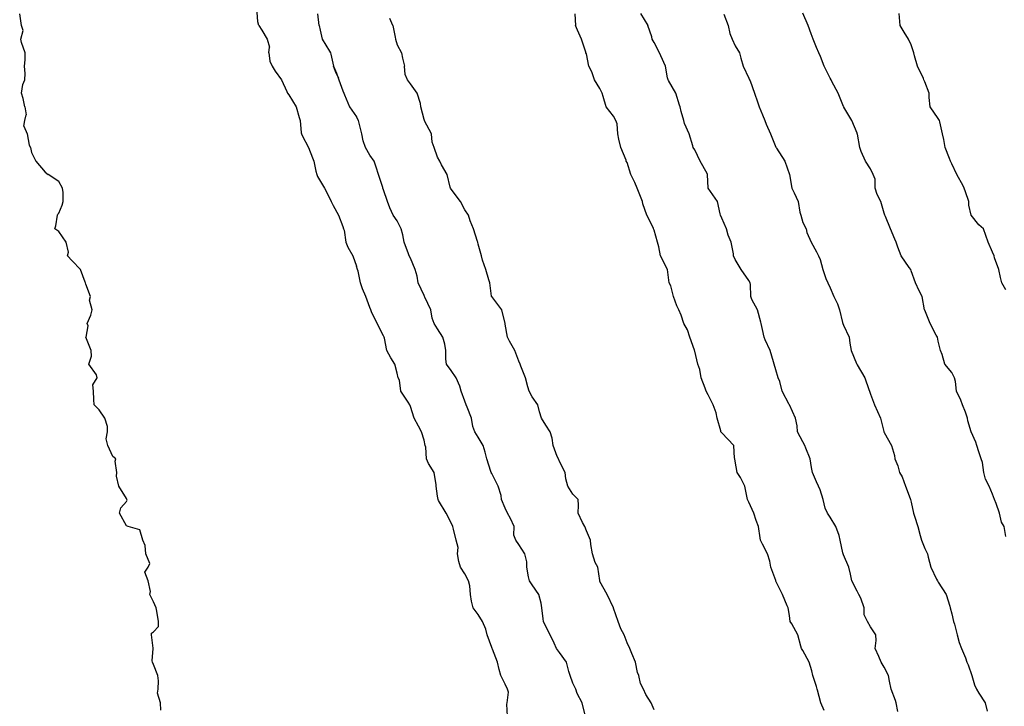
# Model space of a CAD drawing. Header units: inches. Extents: x 158323 to 160611, y 432808 to 437248.
# Tile 222 of 228: x 159747 to 159783, y 437105 to 437130. Entities that reach past the tile are written whole.
import ezdxf

# ---------------------------------------------------------------- set-up
doc = ezdxf.new("R2010")
doc.units = ezdxf.units.IN
doc.header["$MEASUREMENT"] = 0
for name, color, linetype, lineweight in [('Hoogtelijn-bestaand 10.00 M', 7, 'Continuous', 15), ('Hoogtelijn-bestaand 11.00 M', 7, 'Continuous', 15), ('Hoogtelijn-bestaand 12.00 M', 7, 'Continuous', 15), ('Hoogtelijn-bestaand 8.00 M', 7, 'Continuous', 15), ('Hoogtelijn-bestaand 9.00 M', 7, 'Continuous', 15)]:
    doc.layers.add(name, color=color, linetype=linetype, lineweight=lineweight)

msp = doc.modelspace()

# ---------------------------------------------------------------- linework, layer by layer
at = {"layer": 'Hoogtelijn-bestaand 10.00 M', "color": 252, "linetype": 'Continuous', "lineweight": 25}
for p, q in [((159755.639, 437130.25, 10), (159755.75, 437130.079, 10)), ((159755.639, 437130.25, 10), (159755.75, 437130.079, 10)), ((159755.75, 437130.079, 10), (159755.955, 437129.75, 10)), ((159755.75, 437130.079, 10), (159755.955, 437129.75, 10)), ((159755.955, 437129.75, 10), (159756.041, 437129.459, 10)), ((159755.955, 437129.75, 10), (159756.041, 437129.459, 10)), ((159756.018, 437129.25, 10), (159756.041, 437129.459, 10)), ((159756.018, 437129.25, 10), (159756.041, 437129.459, 10)), ((159756.018, 437129.25, 10), (159756.057, 437128.943, 10)), ((159756.018, 437129.25, 10), (159756.057, 437128.943, 10)), ((159756.057, 437128.943, 10), (159756.132, 437128.75, 10)), ((159756.057, 437128.943, 10), (159756.132, 437128.75, 10)), ((159756.132, 437128.75, 10), (159756.25, 437128.564, 10)), ((159756.132, 437128.75, 10), (159756.25, 437128.564, 10)), ((159756.25, 437128.564, 10), (159756.487, 437128.25, 10)), ((159756.25, 437128.564, 10), (159756.487, 437128.25, 10)), ((159756.487, 437128.25, 10), (159756.679, 437127.821, 10)), ((159756.487, 437128.25, 10), (159756.679, 437127.821, 10)), ((159756.679, 437127.821, 10), (159756.707, 437127.75, 10)), ((159756.679, 437127.821, 10), (159756.707, 437127.75, 10)), ((159756.707, 437127.75, 10), (159756.75, 437127.689, 10)), ((159756.707, 437127.75, 10), (159756.75, 437127.689, 10)), ((159756.75, 437127.689, 10), (159757.019, 437127.25, 10)), ((159756.75, 437127.689, 10), (159757.019, 437127.25, 10)), ((159757.019, 437127.25, 10), (159757.138, 437126.862, 10)), ((159757.138, 437126.862, 10), (159757.168, 437126.75, 10)), ((159757.168, 437126.75, 10), (159757.206, 437126.294, 10)), ((159757.206, 437126.294, 10), (159757.219, 437126.25, 10)), ((159757.219, 437126.25, 10), (159757.25, 437126.187, 10)), ((159757.25, 437126.187, 10), (159757.483, 437125.75, 10)), ((159757.483, 437125.75, 10), (159757.627, 437125.373, 10)), ((159757.627, 437125.373, 10), (159757.672, 437125.25, 10)), ((159757.672, 437125.25, 10), (159757.75, 437124.875, 10)), ((159757.75, 437124.875, 10), (159757.787, 437124.75, 10)), ((159757.787, 437124.75, 10), (159757.818, 437124.682, 10)), ((159757.818, 437124.682, 10), (159758.076, 437124.25, 10)), ((159758.076, 437124.25, 10), (159758.25, 437123.888, 10)), ((159758.25, 437123.888, 10), (159758.322, 437123.75, 10)), ((159758.322, 437123.75, 10), (159758.395, 437123.605, 10)), ((159758.395, 437123.605, 10), (159758.591, 437123.25, 10)), ((159758.591, 437123.25, 10), (159758.75, 437122.832, 10)), ((159758.75, 437122.832, 10), (159758.776, 437122.75, 10)), ((159758.776, 437122.75, 10), (159758.797, 437122.703, 10)), ((159758.797, 437122.703, 10), (159758.854, 437122.25, 10)), ((159758.854, 437122.25, 10), (159758.93, 437122.07, 10)), ((159758.93, 437122.07, 10), (159759.118, 437121.75, 10)), ((159759.118, 437121.75, 10), (159759.25, 437121.362, 10))]:
    msp.add_line(p, q, dxfattribs=at)
for points in [[(159755.639, 437130.25, 10), (159755.609, 437130.391, 10), (159755.581, 437130.75, 10)], [(159772.824, 437130.676, 10), (159772.99, 437130.25, 10), (159773.047, 437129.953, 10), (159773.136, 437129.75, 10), (159773.25, 437129.508, 10), (159773.406, 437129.25, 10), (159773.45, 437129.05, 10), (159773.544, 437128.75, 10), (159773.75, 437128.304, 10), (159773.773, 437128.25, 10), (159773.794, 437128.206, 10), (159773.953, 437127.75, 10), (159774.07, 437127.43, 10), (159774.128, 437127.25, 10), (159774.25, 437126.955, 10), (159774.338, 437126.75, 10), (159774.395, 437126.605, 10), (159774.548, 437126.25, 10), (159774.75, 437125.766, 10), (159774.756, 437125.75, 10), (159774.771, 437125.729, 10), (159775.076, 437125.25, 10), (159775.25, 437124.75, 10), (159775.341, 437124.25, 10), (159775.421, 437124.079, 10), (159775.576, 437123.75, 10), (159775.633, 437123.367, 10), (159775.67, 437123.25, 10), (159775.75, 437122.983, 10), (159775.864, 437122.75, 10), (159775.892, 437122.608, 10), (159776.055, 437122.25, 10), (159776.25, 437121.892, 10), (159776.329, 437121.75, 10), (159776.381, 437121.619, 10), (159776.481, 437121.25, 10), (159776.592, 437120.908, 10), (159776.669, 437120.75, 10), (159776.75, 437120.565, 10), (159776.893, 437120.25, 10), (159777.021, 437119.979, 10), (159777.097, 437119.75, 10), (159777.208, 437119.292, 10), (159777.223, 437119.25, 10), (159777.25, 437119.188, 10), (159777.46, 437118.75, 10), (159777.475, 437118.525, 10), (159777.536, 437118.25, 10), (159777.731, 437117.769, 10), (159777.738, 437117.75, 10), (159777.75, 437117.727, 10), (159778.037, 437117.25, 10), (159778.185, 437116.815, 10), (159778.209, 437116.75, 10), (159778.25, 437116.639, 10), (159778.39, 437116.25, 10), (159778.5, 437116, 10), (159778.614, 437115.75, 10), (159778.733, 437115.267, 10), (159778.739, 437115.25, 10), (159778.75, 437115.228, 10), (159779.023, 437114.75, 10), (159779.126, 437114.374, 10), (159779.138, 437114.25, 10), (159779.25, 437113.991, 10), (159779.315, 437113.75, 10), (159779.411, 437113.589, 10), (159779.536, 437113.25, 10), (159779.714, 437112.787, 10), (159779.728, 437112.75, 10), (159779.75, 437112.653, 10), (159779.828, 437112.25, 10), (159779.864, 437112.136, 10), (159779.997, 437111.75, 10), (159780.077, 437111.423, 10), (159780.134, 437111.25, 10), (159780.25, 437110.94, 10), (159780.352, 437110.75, 10), (159780.373, 437110.627, 10), (159780.479, 437110.25, 10), (159780.688, 437109.812, 10), (159780.724, 437109.75, 10), (159780.75, 437109.705, 10), (159781.044, 437109.25, 10), (159781.181, 437108.819, 10), (159781.193, 437108.75, 10), (159781.25, 437108.528, 10), (159781.314, 437108.25, 10), (159781.351, 437108.149, 10), (159781.451, 437107.75, 10), (159781.526, 437107.474, 10), (159781.612, 437107.25, 10), (159781.75, 437106.903, 10), (159781.808, 437106.75, 10), (159781.847, 437106.653, 10), (159781.983, 437106.25, 10), (159782.088, 437105.912, 10), (159782.157, 437105.75, 10), (159782.25, 437105.605, 10), (159782.476, 437105.25, 10), (159782.557, 437104.943, 10)], [(159764.833, 437104.75, 10), (159764.803, 437105.197, 10), (159764.822, 437105.25, 10), (159764.865, 437105.635, 10), (159764.835, 437105.75, 10), (159764.75, 437105.938, 10), (159764.588, 437106.25, 10), (159764.52, 437106.481, 10), (159764.458, 437106.75, 10), (159764.277, 437107.223, 10), (159764.264, 437107.25, 10), (159764.25, 437107.293, 10), (159764.077, 437107.75, 10), (159764.031, 437107.969, 10), (159763.904, 437108.25, 10), (159763.75, 437108.502, 10), (159763.563, 437108.75, 10), (159763.502, 437108.998, 10), (159763.468, 437109.25, 10), (159763.44, 437109.56, 10), (159763.386, 437109.75, 10), (159763.25, 437110.012, 10), (159763.1, 437110.25, 10), (159763.033, 437110.467, 10), (159762.98, 437110.75, 10), (159763.014, 437110.986, 10), (159762.938, 437111.25, 10), (159762.841, 437111.659, 10), (159762.807, 437111.75, 10), (159762.75, 437111.888, 10), (159762.564, 437112.25, 10), (159762.284, 437112.716, 10), (159762.274, 437112.75, 10), (159762.25, 437112.875, 10), (159762.202, 437113.25, 10), (159762.203, 437113.297, 10), (159762.12, 437113.75, 10), (159761.915, 437114.085, 10), (159761.837, 437114.25, 10), (159761.819, 437114.681, 10), (159761.792, 437114.75, 10), (159761.75, 437114.945, 10), (159761.653, 437115.25, 10), (159761.545, 437115.455, 10), (159761.381, 437115.75, 10), (159761.25, 437116.183, 10), (159761.227, 437116.25, 10), (159761.159, 437116.341, 10), (159760.894, 437116.75, 10), (159760.838, 437117.162, 10), (159760.791, 437117.25, 10), (159760.75, 437117.423, 10), (159760.665, 437117.75, 10), (159760.516, 437117.984, 10), (159760.372, 437118.25, 10), (159760.29, 437118.71, 10), (159760.272, 437118.75, 10), (159760.25, 437118.801, 10), (159760.015, 437119.25, 10), (159759.813, 437119.687, 10), (159759.781, 437119.75, 10), (159759.75, 437119.84, 10), (159759.597, 437120.25, 10), (159759.472, 437120.528, 10), (159759.396, 437120.75, 10), (159759.314, 437121.186, 10), (159759.286, 437121.25, 10), (159759.25, 437121.362, 10)]]:
    msp.add_polyline3d(points, dxfattribs=at)
at = {"layer": 'Hoogtelijn-bestaand 11.00 M', "color": 252, "linetype": 'Continuous', "lineweight": 25}
for p, q in [((159769.75, 437130.699, 11), (159770.017, 437130.25, 11)), ((159757.88, 437130.25, 11), (159757.914, 437130.086, 11)), ((159757.88, 437130.25, 11), (159757.914, 437130.086, 11)), ((159757.914, 437130.086, 11), (159757.983, 437129.75, 11)), ((159757.914, 437130.086, 11), (159757.983, 437129.75, 11)), ((159757.983, 437129.75, 11), (159758.25, 437129.308, 11)), ((159757.983, 437129.75, 11), (159758.25, 437129.308, 11)), ((159758.25, 437129.308, 11), (159758.295, 437129.25, 11)), ((159758.25, 437129.308, 11), (159758.295, 437129.25, 11)), ((159758.295, 437129.25, 11), (159758.306, 437129.194, 11)), ((159758.295, 437129.25, 11), (159758.306, 437129.194, 11)), ((159758.306, 437129.194, 11), (159758.405, 437128.75, 11)), ((159758.306, 437129.194, 11), (159758.405, 437128.75, 11)), ((159758.405, 437128.75, 11), (159758.509, 437128.491, 11)), ((159758.509, 437128.491, 11), (159758.602, 437128.25, 11)), ((159758.602, 437128.25, 11), (159758.75, 437127.847, 11)), ((159758.75, 437127.847, 11), (159758.787, 437127.75, 11)), ((159758.787, 437127.75, 11), (159758.811, 437127.689, 11)), ((159758.811, 437127.689, 11), (159759, 437127.25, 11)), ((159759, 437127.25, 11), (159759.25, 437126.882, 11))]:
    msp.add_line(p, q, dxfattribs=at)
for points in [[(159757.88, 437130.25, 11), (159757.821, 437130.679, 11)], [(159779.25, 437104.929, 11), (159779.195, 437105.25, 11), (159779.174, 437105.326, 11), (159779.003, 437105.75, 11), (159778.95, 437106.05, 11), (159778.91, 437106.25, 11), (159778.75, 437106.567, 11), (159778.644, 437106.75, 11), (159778.55, 437106.95, 11), (159778.421, 437107.25, 11), (159778.458, 437107.542, 11), (159778.443, 437107.75, 11), (159778.25, 437108.045, 11), (159778.134, 437108.25, 11), (159778.005, 437108.495, 11), (159778.014, 437108.75, 11), (159777.893, 437109.107, 11), (159777.808, 437109.25, 11), (159777.75, 437109.365, 11), (159777.554, 437109.75, 11), (159777.5, 437110, 11), (159777.44, 437110.25, 11), (159777.25, 437110.709, 11), (159777.23, 437110.75, 11), (159777.222, 437110.778, 11), (159777.119, 437111.25, 11), (159777.082, 437111.418, 11), (159776.961, 437111.75, 11), (159776.75, 437112.105, 11), (159776.661, 437112.25, 11), (159776.571, 437112.429, 11), (159776.491, 437112.75, 11), (159776.386, 437113.114, 11), (159776.318, 437113.25, 11), (159776.25, 437113.402, 11), (159776.097, 437113.75, 11), (159776.065, 437113.935, 11), (159776.01, 437114.25, 11), (159775.858, 437114.642, 11), (159775.824, 437114.75, 11), (159775.75, 437114.877, 11), (159775.541, 437115.25, 11), (159775.532, 437115.468, 11), (159775.472, 437115.75, 11), (159775.25, 437116.244, 11), (159775.246, 437116.25, 11), (159775.242, 437116.258, 11), (159774.979, 437116.75, 11), (159774.889, 437117.111, 11), (159774.832, 437117.25, 11), (159774.75, 437117.544, 11), (159774.679, 437117.75, 11), (159774.664, 437117.836, 11), (159774.537, 437118.25, 11), (159774.355, 437118.645, 11), (159774.321, 437118.75, 11), (159774.25, 437119.031, 11), (159774.203, 437119.25, 11), (159774.198, 437119.302, 11), (159774.07, 437119.75, 11), (159773.864, 437120.136, 11), (159773.82, 437120.25, 11), (159773.814, 437120.686, 11), (159773.798, 437120.75, 11), (159773.75, 437120.839, 11), (159773.468, 437121.25, 11), (159773.25, 437121.61, 11), (159773.182, 437121.75, 11), (159773.179, 437121.821, 11), (159773.094, 437122.25, 11), (159772.99, 437122.51, 11), (159772.929, 437122.75, 11), (159772.75, 437123.139, 11), (159772.705, 437123.25, 11), (159772.695, 437123.305, 11), (159772.586, 437123.75, 11), (159772.25, 437124.247, 11), (159772.248, 437124.25, 11), (159772.247, 437124.253, 11), (159772.223, 437124.75, 11), (159772.208, 437124.792, 11), (159771.954, 437125.25, 11), (159771.75, 437125.669, 11), (159771.69, 437125.75, 11), (159771.686, 437125.815, 11), (159771.542, 437126.25, 11), (159771.37, 437126.63, 11), (159771.342, 437126.75, 11), (159771.25, 437127.075, 11), (159771.211, 437127.25, 11), (159771.186, 437127.314, 11), (159771.054, 437127.75, 11), (159770.78, 437128.22, 11), (159770.766, 437128.25, 11), (159770.75, 437128.327, 11), (159770.664, 437128.75, 11), (159770.612, 437128.888, 11), (159770.446, 437129.25, 11), (159770.25, 437129.627, 11), (159770.181, 437129.75, 11), (159770.161, 437129.839, 11), (159770.017, 437130.25, 11)], [(159758.605, 437128.315, 11), (159758.567, 437128.384, 11), (159758.499, 437128.499, 11), (159758.405, 437128.75, 11)], [(159767.706, 437104.795, 11), (159767.597, 437105.25, 11), (159767.412, 437105.588, 11), (159767.353, 437105.75, 11), (159767.25, 437105.974, 11), (159767.142, 437106.25, 11), (159767.099, 437106.401, 11), (159767.017, 437106.75, 11), (159766.75, 437107.108, 11), (159766.644, 437107.25, 11), (159766.557, 437107.443, 11), (159766.41, 437107.75, 11), (159766.25, 437108.065, 11), (159766.163, 437108.25, 11), (159766.151, 437108.349, 11), (159766.102, 437108.75, 11), (159766.071, 437108.929, 11), (159765.992, 437109.25, 11), (159765.75, 437109.604, 11), (159765.643, 437109.75, 11), (159765.604, 437109.896, 11), (159765.543, 437110.25, 11), (159765.547, 437110.453, 11), (159765.475, 437110.75, 11), (159765.25, 437111.097, 11), (159765.141, 437111.25, 11), (159765.063, 437111.437, 11), (159765.074, 437111.75, 11), (159764.946, 437112.054, 11), (159764.833, 437112.25, 11), (159764.75, 437112.431, 11), (159764.612, 437112.75, 11), (159764.597, 437112.904, 11), (159764.486, 437113.25, 11), (159764.25, 437113.711, 11), (159764.225, 437113.75, 11), (159764.217, 437113.783, 11), (159764.064, 437114.25, 11), (159764.004, 437114.496, 11), (159763.93, 437114.75, 11), (159763.75, 437115.051, 11), (159763.623, 437115.25, 11), (159763.557, 437115.443, 11), (159763.501, 437115.75, 11), (159763.342, 437116.158, 11), (159763.304, 437116.25, 11), (159763.25, 437116.384, 11), (159763.116, 437116.75, 11), (159763.066, 437116.934, 11), (159762.937, 437117.25, 11), (159762.75, 437117.521, 11), (159762.578, 437117.75, 11), (159762.56, 437117.94, 11), (159762.552, 437118.25, 11), (159762.516, 437118.484, 11), (159762.441, 437118.75, 11), (159762.25, 437119.056, 11), (159762.117, 437119.25, 11), (159762.054, 437119.446, 11), (159761.999, 437119.75, 11), (159761.781, 437120.219, 11), (159761.768, 437120.25, 11), (159761.75, 437120.283, 11), (159761.537, 437120.75, 11), (159761.499, 437121.001, 11), (159761.424, 437121.25, 11), (159761.25, 437121.658, 11), (159761.205, 437121.75, 11), (159761.18, 437121.82, 11), (159761.015, 437122.25, 11), (159760.97, 437122.53, 11), (159760.905, 437122.75, 11), (159760.75, 437123.045, 11), (159760.607, 437123.25, 11), (159760.484, 437123.516, 11), (159760.403, 437123.75, 11), (159760.25, 437124.183, 11), (159760.232, 437124.25, 11), (159760.224, 437124.276, 11), (159760.067, 437124.75, 11), (159759.983, 437125.017, 11), (159759.907, 437125.25, 11), (159759.75, 437125.472, 11), (159759.585, 437125.75, 11), (159759.503, 437125.998, 11), (159759.453, 437126.25, 11), (159759.357, 437126.643, 11), (159759.322, 437126.75, 11), (159759.25, 437126.882, 11)]]:
    msp.add_polyline3d(points, dxfattribs=at)
at = {"layer": 'Hoogtelijn-bestaand 12.00 M', "color": 252, "linetype": 'Continuous', "lineweight": 25}
for p, q in [((159767.315, 437130.685, 12), (159767.339, 437130.25, 12)), ((159760.601, 437130.25, 12), (159760.682, 437129.818, 12)), ((159760.682, 437129.818, 12), (159760.694, 437129.75, 12)), ((159760.694, 437129.75, 12), (159760.75, 437129.534, 12)), ((159760.75, 437129.534, 12), (159760.912, 437129.25, 12)), ((159760.912, 437129.25, 12), (159760.948, 437129.052, 12)), ((159760.948, 437129.052, 12), (159761.032, 437128.75, 12))]:
    msp.add_line(p, q, dxfattribs=at)
for points in [[(159760.601, 437130.25, 12), (159760.49, 437130.51, 12)], [(159776.535, 437104.965, 12), (159776.413, 437105.25, 12), (159776.288, 437105.712, 12), (159776.27, 437105.75, 12), (159776.25, 437105.852, 12), (159776.11, 437106.25, 12), (159776.071, 437106.429, 12), (159775.983, 437106.75, 12), (159775.75, 437107.176, 12), (159775.701, 437107.25, 12), (159775.669, 437107.331, 12), (159775.56, 437107.75, 12), (159775.343, 437108.157, 12), (159775.278, 437108.25, 12), (159775.25, 437108.472, 12), (159775.203, 437108.75, 12), (159775.171, 437108.829, 12), (159774.991, 437109.25, 12), (159774.75, 437109.741, 12), (159774.746, 437109.75, 12), (159774.744, 437109.757, 12), (159774.568, 437110.25, 12), (159774.521, 437110.479, 12), (159774.437, 437110.75, 12), (159774.25, 437111.102, 12), (159774.18, 437111.25, 12), (159774.168, 437111.332, 12), (159774.104, 437111.75, 12), (159774.024, 437111.976, 12), (159773.932, 437112.25, 12), (159773.75, 437112.656, 12), (159773.703, 437112.75, 12), (159773.69, 437112.81, 12), (159773.6, 437113.25, 12), (159773.435, 437113.565, 12), (159773.316, 437113.75, 12), (159773.25, 437114.164, 12), (159773.229, 437114.25, 12), (159773.223, 437114.277, 12), (159773.19, 437114.75, 12), (159772.75, 437115.208, 12), (159772.72, 437115.25, 12), (159772.709, 437115.291, 12), (159772.585, 437115.75, 12), (159772.542, 437115.958, 12), (159772.436, 437116.25, 12), (159772.25, 437116.623, 12), (159772.172, 437116.75, 12), (159772.14, 437116.86, 12), (159771.984, 437117.25, 12), (159771.943, 437117.557, 12), (159771.865, 437117.75, 12), (159771.75, 437118.232, 12), (159771.741, 437118.25, 12), (159771.739, 437118.261, 12), (159771.565, 437118.75, 12), (159771.477, 437119.023, 12), (159771.349, 437119.25, 12), (159771.25, 437119.56, 12), (159771.157, 437119.75, 12), (159771.091, 437119.909, 12), (159770.968, 437120.25, 12), (159770.864, 437120.637, 12), (159770.8, 437120.75, 12), (159770.75, 437121.25, 12), (159770.485, 437121.75, 12), (159770.419, 437122.081, 12), (159770.373, 437122.25, 12), (159770.25, 437122.695, 12), (159770.23, 437122.75, 12), (159770.224, 437122.776, 12), (159769.976, 437123.25, 12), (159769.829, 437123.672, 12), (159769.816, 437123.75, 12), (159769.75, 437123.945, 12), (159769.626, 437124.25, 12), (159769.542, 437124.458, 12), (159769.385, 437124.75, 12), (159769.25, 437125.193, 12), (159769.223, 437125.25, 12), (159769.218, 437125.282, 12), (159769.017, 437125.75, 12), (159768.949, 437126.052, 12), (159768.907, 437126.25, 12), (159768.879, 437126.621, 12), (159768.84, 437126.75, 12), (159768.75, 437126.907, 12), (159768.483, 437127.25, 12), (159768.369, 437127.631, 12), (159768.324, 437127.75, 12), (159768.25, 437127.927, 12), (159768.052, 437128.25, 12), (159767.954, 437128.546, 12), (159767.842, 437128.75, 12), (159767.75, 437129.203, 12), (159767.731, 437129.25, 12), (159767.729, 437129.271, 12), (159767.561, 437129.75, 12), (159767.421, 437130.08, 12), (159767.339, 437130.25, 12)], [(159770.25, 437104.985, 12), (159770.136, 437105.25, 12), (159769.948, 437105.552, 12), (159769.854, 437105.75, 12), (159769.75, 437105.963, 12), (159769.682, 437106.25, 12), (159769.634, 437106.366, 12), (159769.557, 437106.75, 12), (159769.43, 437107.07, 12), (159769.357, 437107.25, 12), (159769.25, 437107.455, 12), (159769.138, 437107.75, 12), (159769.021, 437107.979, 12), (159768.927, 437108.25, 12), (159768.75, 437108.74, 12), (159768.746, 437108.75, 12), (159768.743, 437108.758, 12), (159768.514, 437109.25, 12), (159768.25, 437109.728, 12), (159768.241, 437109.75, 12), (159768.24, 437109.76, 12), (159768.173, 437110.25, 12), (159768.068, 437110.432, 12), (159767.967, 437110.75, 12), (159767.909, 437111.091, 12), (159767.896, 437111.25, 12), (159767.75, 437111.599, 12), (159767.691, 437111.75, 12), (159767.602, 437111.898, 12), (159767.446, 437112.25, 12), (159767.457, 437112.543, 12), (159767.443, 437112.75, 12), (159767.25, 437112.95, 12), (159767.061, 437113.25, 12), (159766.987, 437113.513, 12), (159766.957, 437113.75, 12), (159766.75, 437114.154, 12), (159766.715, 437114.25, 12), (159766.663, 437114.337, 12), (159766.521, 437114.75, 12), (159766.488, 437115.012, 12), (159766.414, 437115.25, 12), (159766.25, 437115.494, 12), (159766.09, 437115.75, 12), (159766.009, 437115.992, 12), (159765.948, 437116.25, 12), (159765.75, 437116.539, 12), (159765.633, 437116.75, 12), (159765.583, 437116.917, 12), (159765.5, 437117.25, 12), (159765.321, 437117.679, 12), (159765.301, 437117.75, 12), (159765.25, 437117.86, 12), (159765.106, 437118.25, 12), (159764.902, 437118.598, 12), (159764.832, 437118.75, 12), (159764.75, 437119.222, 12), (159764.747, 437119.25, 12), (159764.745, 437119.255, 12), (159764.621, 437119.75, 12), (159764.25, 437120.245, 12), (159764.247, 437120.25, 12), (159764.246, 437120.254, 12), (159764.175, 437120.75, 12), (159764.143, 437120.857, 12), (159764.033, 437121.25, 12), (159763.911, 437121.589, 12), (159763.877, 437121.75, 12), (159763.75, 437122.174, 12), (159763.732, 437122.25, 12), (159763.719, 437122.282, 12), (159763.572, 437122.75, 12), (159763.457, 437123.043, 12), (159763.396, 437123.25, 12), (159763.25, 437123.446, 12), (159763.091, 437123.75, 12), (159762.75, 437124.216, 12), (159762.728, 437124.25, 12), (159762.72, 437124.28, 12), (159762.602, 437124.75, 12), (159762.396, 437125.104, 12), (159762.336, 437125.25, 12), (159762.25, 437125.398, 12), (159762.121, 437125.75, 12), (159762.054, 437125.946, 12), (159762.019, 437126.25, 12), (159761.766, 437126.734, 12), (159761.761, 437126.75, 12), (159761.75, 437126.786, 12), (159761.63, 437127.25, 12), (159761.62, 437127.38, 12), (159761.489, 437127.75, 12), (159761.25, 437128.099, 12), (159761.141, 437128.25, 12), (159761.052, 437128.448, 12), (159761.032, 437128.75, 12)]]:
    msp.add_polyline3d(points, dxfattribs=at)
at = {"layer": 'Hoogtelijn-bestaand 8.00 M', "color": 252, "linetype": 'Continuous', "lineweight": 25}
msp.add_polyline3d([(159783.25, 437120.495, 8), (159783.094, 437120.75, 8), (159783.045, 437120.955, 8), (159782.989, 437121.25, 8), (159782.825, 437121.675, 8), (159782.815, 437121.75, 8), (159782.75, 437121.882, 8), (159782.596, 437122.25, 8), (159782.503, 437122.497, 8), (159782.414, 437122.75, 8), (159782.25, 437122.899, 8), (159781.958, 437123.25, 8), (159781.883, 437123.617, 8), (159781.881, 437123.75, 8), (159781.75, 437124.112, 8), (159781.704, 437124.25, 8), (159781.662, 437124.338, 8), (159781.43, 437124.75, 8), (159781.25, 437125.141, 8), (159781.201, 437125.25, 8), (159781.159, 437125.341, 8), (159781.005, 437125.75, 8), (159780.954, 437126.046, 8), (159780.9, 437126.25, 8), (159780.809, 437126.691, 8), (159780.796, 437126.75, 8), (159780.75, 437126.82, 8), (159780.454, 437127.25, 8), (159780.409, 437127.591, 8), (159780.416, 437127.75, 8), (159780.25, 437128.176, 8), (159780.219, 437128.25, 8), (159780.204, 437128.296, 8), (159779.978, 437128.75, 8), (159779.871, 437129.129, 8), (159779.843, 437129.25, 8), (159779.75, 437129.544, 8), (159779.649, 437129.75, 8), (159779.494, 437130.006, 8), (159779.338, 437130.25, 8), (159779.302, 437130.698, 8)], dxfattribs=at)
at = {"layer": 'Hoogtelijn-bestaand 9.00 M', "color": 252, "linetype": 'Continuous', "lineweight": 25}
for p, q in [((159747, 437127.25, 9), (159747.05, 437126.95, 9)), ((159746.968, 437126.533, 9), (159747, 437126.75, 9)), ((159747, 437126.75, 9), (159747.05, 437126.95, 9)), ((159746.968, 437126.533, 9), (159747.088, 437126.25, 9)), ((159747.088, 437126.25, 9), (159747.159, 437125.841, 9)), ((159747.159, 437125.841, 9), (159747.205, 437125.75, 9)), ((159747.205, 437125.75, 9), (159747.25, 437125.562, 9)), ((159747.25, 437125.562, 9), (159747.406, 437125.25, 9)), ((159747.406, 437125.25, 9), (159747.75, 437124.843, 9)), ((159747.75, 437124.843, 9), (159747.864, 437124.75, 9))]:
    msp.add_line(p, q, dxfattribs=at)
for points in [[(159747, 437127.25, 9), (159746.938, 437127.562, 9), (159746.872, 437127.75, 9), (159746.924, 437128.076, 9), (159747, 437128.25, 9), (159747.016, 437128.484, 9), (159746.993, 437128.75, 9), (159747.013, 437128.987, 9), (159747.013, 437129.25, 9), (159746.875, 437129.625, 9), (159746.857, 437129.75, 9), (159746.936, 437130.064, 9), (159746.88, 437130.25, 9), (159746.81, 437130.69, 9)], [(159783.25, 437111.391, 9), (159783.179, 437111.75, 9), (159783.081, 437111.919, 9), (159783.015, 437112.25, 9), (159782.89, 437112.61, 9), (159782.82, 437112.75, 9), (159782.75, 437112.944, 9), (159782.631, 437113.25, 9), (159782.492, 437113.509, 9), (159782.427, 437113.75, 9), (159782.38, 437114.12, 9), (159782.336, 437114.25, 9), (159782.25, 437114.507, 9), (159782.177, 437114.75, 9), (159782.13, 437114.87, 9), (159781.964, 437115.25, 9), (159781.846, 437115.654, 9), (159781.827, 437115.75, 9), (159781.75, 437115.98, 9), (159781.648, 437116.25, 9), (159781.583, 437116.417, 9), (159781.419, 437116.75, 9), (159781.385, 437117.115, 9), (159781.344, 437117.25, 9), (159781.25, 437117.446, 9), (159780.994, 437117.75, 9), (159780.898, 437118.102, 9), (159780.827, 437118.25, 9), (159780.75, 437118.602, 9), (159780.716, 437118.75, 9), (159780.676, 437118.824, 9), (159780.445, 437119.25, 9), (159780.25, 437119.74, 9), (159780.247, 437119.75, 9), (159780.245, 437119.755, 9), (159780.147, 437120.25, 9), (159780.042, 437120.458, 9), (159779.903, 437120.75, 9), (159779.75, 437121.192, 9), (159779.729, 437121.25, 9), (159779.679, 437121.321, 9), (159779.377, 437121.75, 9), (159779.25, 437122.069, 9), (159779.193, 437122.25, 9), (159779.141, 437122.359, 9), (159778.988, 437122.75, 9), (159778.803, 437123.197, 9), (159778.776, 437123.25, 9), (159778.75, 437123.326, 9), (159778.622, 437123.75, 9), (159778.492, 437124.009, 9), (159778.419, 437124.25, 9), (159778.422, 437124.578, 9), (159778.348, 437124.75, 9), (159778.25, 437124.957, 9), (159778.057, 437125.25, 9), (159777.899, 437125.601, 9), (159777.845, 437125.75, 9), (159777.759, 437126.241, 9), (159777.756, 437126.25, 9), (159777.75, 437126.273, 9), (159777.55, 437126.75, 9), (159777.262, 437127.238, 9), (159777.253, 437127.25, 9), (159777.25, 437127.259, 9), (159777.055, 437127.75, 9), (159776.813, 437128.187, 9), (159776.788, 437128.25, 9), (159776.75, 437128.313, 9), (159776.53, 437128.75, 9), (159776.393, 437129.107, 9), (159776.334, 437129.25, 9), (159776.25, 437129.44, 9), (159776.125, 437129.75, 9), (159776.052, 437129.948, 9), (159775.936, 437130.25, 9), (159775.75, 437130.708, 9)], [(159752.03, 437104.97, 9), (159752.017, 437105.25, 9), (159751.896, 437105.604, 9), (159751.927, 437105.75, 9), (159751.94, 437106.06, 9), (159751.917, 437106.25, 9), (159751.75, 437106.663, 9), (159751.72, 437106.75, 9), (159751.701, 437106.799, 9), (159751.737, 437107.25, 9), (159751.736, 437107.264, 9), (159751.675, 437107.75, 9), (159751.677, 437107.823, 9), (159751.75, 437107.861, 9), (159751.941, 437108.059, 9), (159751.941, 437108.25, 9), (159751.872, 437108.628, 9), (159751.854, 437108.75, 9), (159751.75, 437108.979, 9), (159751.623, 437109.25, 9), (159751.647, 437109.353, 9), (159751.562, 437109.75, 9), (159751.431, 437110.069, 9), (159751.554, 437110.25, 9), (159751.612, 437110.388, 9), (159751.47, 437110.75, 9), (159751.447, 437111.053, 9), (159751.364, 437111.25, 9), (159751.25, 437111.637, 9), (159750.812, 437111.75, 9), (159750.75, 437111.776, 9), (159750.5, 437112.25, 9), (159750.55, 437112.45, 9), (159750.75, 437112.679, 9), (159750.778, 437112.722, 9), (159750.767, 437112.75, 9), (159750.75, 437112.792, 9), (159750.47, 437113.25, 9), (159750.383, 437113.617, 9), (159750.393, 437113.75, 9), (159750.333, 437114.167, 9), (159750.365, 437114.25, 9), (159750.25, 437114.344, 9), (159750.064, 437114.75, 9), (159750.005, 437114.995, 9), (159750.05, 437115.25, 9), (159750.05, 437115.45, 9), (159749.951, 437115.75, 9), (159749.75, 437116.057, 9), (159749.565, 437116.25, 9), (159749.552, 437116.448, 9), (159749.539, 437116.75, 9), (159749.518, 437116.982, 9), (159749.673, 437117.25, 9), (159749.645, 437117.355, 9), (159749.365, 437117.75, 9), (159749.459, 437118.041, 9), (159749.452, 437118.25, 9), (159749.259, 437118.741, 9), (159749.271, 437118.75, 9), (159749.339, 437119.161, 9), (159749.303, 437119.25, 9), (159749.441, 437119.559, 9), (159749.482, 437119.75, 9), (159749.384, 437120.116, 9), (159749.427, 437120.25, 9), (159749.25, 437120.708, 9), (159749.235, 437120.75, 9), (159749.227, 437120.773, 9), (159749.059, 437121.25, 9), (159748.75, 437121.568, 9), (159748.579, 437121.75, 9), (159748.617, 437121.883, 9), (159748.53, 437122.25, 9), (159748.25, 437122.653, 9), (159748.112, 437122.75, 9), (159748.148, 437122.852, 9), (159748.206, 437123.25, 9), (159748.213, 437123.287, 9), (159748.25, 437123.329, 9), (159748.383, 437123.617, 9), (159748.41, 437123.75, 9), (159748.41, 437124.09, 9), (159748.388, 437124.25, 9), (159748.25, 437124.492, 9), (159747.864, 437124.75, 9)]]:
    msp.add_polyline3d(points, dxfattribs=at)

doc.saveas('drawing.dxf')
